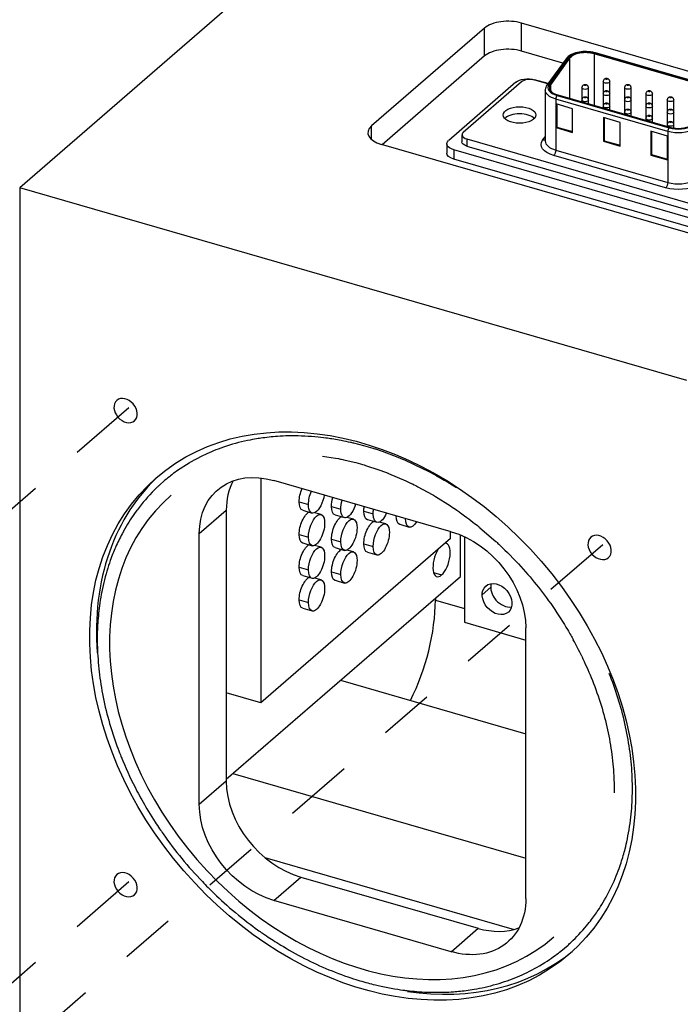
# Model space of a CAD drawing. Extents: x 0.3 to 39, y 0.1 to 10.9.
# Tile 19 of 26: x 31 to 32.2, y 5.6 to 7.4. Entities that reach past the tile are written whole.
import ezdxf

# ---------------------------------------------------------------- set-up
doc = ezdxf.new("R2010")
doc.units = 0
doc.header["$LTSCALE"] = 0.5
doc.header["$MEASUREMENT"] = 0
doc.linetypes.add('ONS_PHANTOM', pattern=[0.5, 0.25, -0.05, 0.05, -0.05, 0.05, -0.05])
for name, color, linetype in [('EXPLODE_LINES', 7, 'ONS_PHANTOM'), ('TANGENT_LINES', 7, 'CONTINUOUS'), ('VISIBLE', 7, 'CONTINUOUS')]:
    doc.layers.add(name, color=color, linetype=linetype)

msp = doc.modelspace()

# ---------------------------------------------------------------- linework, layer by layer
at = {"layer": 'EXPLODE_LINES'}
for p, q in [((31.1982, 6.6692), (30.0592, 5.6828)), ((32.0642, 6.4192), (30.9106, 5.4201)), ((31.1982, 5.8031), (30.8092, 5.4663))]:
    msp.add_line(p, q, dxfattribs=at)
at = {"layer": 'TANGENT_LINES'}
for p, q in [((31.8484, 7.3119), (31.8484, 7.363)), ((31.9157, 7.3209), (31.9157, 7.372)), ((32.0015, 7.3083), (31.9662, 7.2598)), ((32.0038, 7.3078), (32.0038, 7.2344)), ((32.0484, 7.3159), (32.0484, 7.2216)), ((32.2852, 7.249), (32.0497, 7.317)), ((31.9686, 7.2594), (31.9686, 7.2488)), ((31.9784, 7.2331), (31.9784, 7.14)), ((32.183, 7.1741), (31.9784, 7.2331)), ((31.9809, 7.2396), (32.1855, 7.1806)), ((31.6418, 7.1594), (31.6418, 7.184)), ((31.8159, 7.1604), (31.8159, 7.1474)), ((31.9545, 7.158), (31.9592, 7.1645)), ((32.183, 7.1741), (32.183, 7.081)), ((31.7919, 7.1406), (31.7919, 7.1235)), ((32.1792, 7.0712), (31.9747, 7.1303)), ((31.9784, 7.14), (32.183, 7.081)), ((31.5096, 6.4976), (31.5267, 6.4927)), ((31.3271, 6.4395), (31.3763, 6.4821)), ((31.5687, 6.4891), (31.5857, 6.4842)), ((31.6277, 6.4806), (31.6448, 6.4756)), ((31.5096, 6.4379), (31.5267, 6.433)), ((31.5687, 6.4294), (31.5857, 6.4245)), ((31.6277, 6.4209), (31.6448, 6.416)), ((31.5096, 6.3783), (31.5267, 6.3734)), ((31.5687, 6.3698), (31.5857, 6.3648)), ((31.7553, 6.3682), (31.7698, 6.364)), ((31.8596, 6.3415), (31.8439, 6.3278)), ((31.5096, 6.3186), (31.5267, 6.3137)), ((31.7584, 6.3178), (31.8115, 6.3025)), ((31.3271, 5.9451), (31.3763, 5.9877)), ((31.4467, 5.8481), (31.9027, 5.7164)), ((31.4635, 5.7693), (31.5127, 5.812)), ((31.7874, 5.6758), (31.8366, 5.7185))]:
    msp.add_line(p, q, dxfattribs=at)
for centre, major_axis, ratio, start_param, end_param in [((32.0329, 7.3025), (-0.0335, 0), 0.5, 4.18879, 5.934119), ((32.0497, 7.3127), (0.00139, 0.0048), 0.433013, 0, 0.588003), ((31.9977, 7.2541), (-0.0335, 0), 0.5, 5.934119, 7.330383), ((31.9809, 7.2353), (0.00139, 0.0048), 0.433013, 0.588003, 2.158799), ((32.1855, 7.1762), (0.00139, 0.0048), 0.433013, 0.588003, 2.158799), ((32.2022, 7.1951), (-0.0335, 0), 0.5, 1.047198, 2.443461), ((31.9977, 7.1567), (-0.0385, 0), 0.5, 0, 1.047198), ((32.2022, 7.0976), (-0.0385, 0), 0.5, 1.047198, 2.443461)]:
    msp.add_ellipse(centre, major_axis=major_axis, ratio=ratio, start_param=start_param, end_param=end_param, dxfattribs=at)
at = {"layer": 'TANGENT_LINES', "extrusion": (0, 0, -1)}
for centre, major_axis, ratio, start_param, end_param in [((32.0015, 7.3039), (-0.00404, 0.00294), 0.813798, 0, 1.035987), ((31.9977, 7.2498), (0.0385, 0), 0.5, 2.094395, 3.150421), ((31.9662, 7.2555), (-0.00404, 0.00294), 0.813798, 0, 1.035987), ((32.0322, 7.2539), (0.006, 0), 0.5, 0.000177, 3.141359), ((32.0712, 7.2652), (0.006, 0), 0.5, 0.000177, 3.141359), ((32.1102, 7.254), (0.006, 0), 0.5, 0.000177, 3.141359), ((32.0322, 7.2314), (0.006, 0), 0.5, 0.000177, 3.141359), ((32.0712, 7.2427), (0.006, 0), 0.5, 0.000177, 3.141359), ((32.1102, 7.2314), (0.006, 0), 0.5, 0.000177, 3.141359), ((32.1492, 7.2427), (0.006, 0), 0.5, 0.000177, 3.141359), ((32.1881, 7.2315), (0.006, 0), 0.5, 0.000177, 3.141359), ((32.0712, 7.2202), (0.006, 0), 0.5, 0.000177, 3.141359), ((32.1491, 7.2202), (0.006, 0), 0.5, 0.000177, 3.141359), ((32.1102, 7.2089), (0.006, 0), 0.5, 0.000177, 3.141359), ((32.1491, 7.1977), (0.006, 0), 0.5, 0.000177, 3.141359), ((32.1881, 7.2089), (0.006, 0), 0.5, 0.000177, 3.141359), ((32.1881, 7.1864), (0.006, 0), 0.5, 0.000177, 3.141359), ((32.2022, 7.1907), (0.0385, 0), 0.5, 0.698132, 2.094395), ((31.9545, 7.1645), (-0.00606, 0.00441), 0.813798, 3.442624, 4.177579), ((31.9977, 7.1502), (0.046, 0), 0.5, 2.094395, 3.490658), ((31.9747, 7.1368), (-0.00208, -0.00721), 0.433013, 4.124386, 5.695183), ((32.1792, 7.0777), (-0.00208, -0.00721), 0.433013, 4.124386, 5.695183), ((32.2022, 7.0911), (0.046, 0), 0.5, 0.698132, 2.094395)]:
    msp.add_ellipse(centre, major_axis=major_axis, ratio=ratio, start_param=start_param, end_param=end_param, dxfattribs=at)
at = {"layer": 'TANGENT_LINES'}
for centre in [(32.0712, 7.2695), (32.0322, 7.2583), (32.1102, 7.2583), (32.0322, 7.2358), (32.0712, 7.247), (32.1102, 7.2358), (32.1492, 7.247), (32.1881, 7.2358), (32.0712, 7.2245), (32.1102, 7.2133), (32.1491, 7.2245), (32.1881, 7.2133), (32.1491, 7.202), (32.1881, 7.1908)]:
    msp.add_ellipse(centre, major_axis=(-0.001, 0), ratio=0.5, dxfattribs=at)
at = {"layer": 'VISIBLE'}
for p, q in [((31.7224, 7.6977), (30.999, 7.0712)), ((31.8484, 7.363), (31.6418, 7.184)), ((32.5874, 7.1781), (31.9157, 7.372)), ((31.9916, 7.2989), (31.9157, 7.3209)), ((31.8484, 7.3119), (31.6614, 7.1499)), ((31.9974, 7.3069), (31.9622, 7.2584)), ((32.0038, 7.3078), (31.9686, 7.2594)), ((32.284, 7.248), (32.0484, 7.3159)), ((32.2866, 7.2495), (32.0511, 7.3175)), ((31.9643, 7.2614), (31.9396, 7.2685)), ((31.9639, 7.2608), (31.9399, 7.2678)), ((31.9055, 7.264), (31.7828, 7.1577)), ((31.916, 7.2646), (31.8095, 7.1723)), ((31.9592, 7.2498), (31.9592, 7.1567)), ((32.0262, 7.2539), (32.0262, 7.2318)), ((32.0382, 7.2245), (32.0382, 7.2539)), ((32.0652, 7.2652), (32.0652, 7.2431)), ((32.0772, 7.2132), (32.0772, 7.2652)), ((32.1042, 7.254), (32.1042, 7.2319)), ((32.1162, 7.202), (32.1162, 7.254)), ((31.9822, 7.2407), (32.1867, 7.1816)), ((32.0262, 7.2314), (32.0262, 7.228)), ((32.0382, 7.2245), (32.0382, 7.2314)), ((32.0652, 7.2427), (32.0652, 7.2206)), ((32.0772, 7.2133), (32.0772, 7.2427)), ((32.1042, 7.2314), (32.1042, 7.2093)), ((32.1162, 7.202), (32.1162, 7.2314)), ((32.1432, 7.2427), (32.1432, 7.2206)), ((32.1552, 7.1907), (32.1552, 7.2427)), ((32.1821, 7.2315), (32.1821, 7.2094)), ((32.1941, 7.1801), (32.1941, 7.2315)), ((32.0093, 7.2155), (31.9789, 7.2243)), ((31.9789, 7.2243), (31.9789, 7.181)), ((31.9802, 7.2239), (31.9802, 7.1821)), ((32.0093, 7.1722), (32.0093, 7.2155)), ((32.0652, 7.2202), (32.0652, 7.2167)), ((32.0772, 7.2133), (32.0772, 7.2202)), ((32.1431, 7.2202), (32.1431, 7.1981)), ((32.1551, 7.1908), (32.1551, 7.2202)), ((32.0959, 7.1905), (32.0655, 7.1993)), ((32.0655, 7.1993), (32.0655, 7.156)), ((32.0668, 7.1989), (32.0668, 7.1571)), ((32.1042, 7.2089), (32.1042, 7.2055)), ((32.1162, 7.202), (32.1162, 7.2089)), ((32.1431, 7.1977), (32.1431, 7.1942)), ((32.1551, 7.1908), (32.1551, 7.1977)), ((32.1821, 7.2089), (32.1821, 7.1868)), ((32.1941, 7.1801), (32.1941, 7.2089)), ((31.9802, 7.1821), (31.9789, 7.181)), ((31.9789, 7.181), (32.0093, 7.1722)), ((31.9802, 7.1821), (32.0093, 7.1737)), ((32.0959, 7.1472), (32.0959, 7.1905)), ((32.1821, 7.1864), (32.1821, 7.183)), ((32.1941, 7.1801), (32.1941, 7.1864)), ((31.8071, 7.168), (31.8071, 7.155)), ((31.8159, 7.1604), (32.3108, 7.0175)), ((32.1825, 7.1655), (32.1521, 7.1743)), ((32.1521, 7.1743), (32.1521, 7.131)), ((32.1534, 7.1739), (32.1534, 7.1321)), ((32.1825, 7.1222), (32.1825, 7.1655)), ((32.3315, 6.9565), (31.6598, 7.1504)), ((31.7794, 7.1514), (31.7794, 7.1344)), ((32.311, 6.9907), (31.7919, 7.1406)), ((31.8159, 7.1474), (32.3108, 7.0045)), ((32.0668, 7.1571), (32.0655, 7.156)), ((32.0655, 7.156), (32.0959, 7.1472)), ((32.0668, 7.1571), (32.0959, 7.1487)), ((32.311, 6.9737), (31.7919, 7.1235)), ((32.1534, 7.1321), (32.1521, 7.131)), ((32.1521, 7.131), (32.1825, 7.1222)), ((32.1534, 7.1321), (32.1825, 7.1237)), ((30.999, 7.0712), (30.999, 5.5028)), ((32.2179, 6.7194), (30.999, 7.0712)), ((31.5863, 6.6095), (31.569, 6.6125)), ((31.6278, 6.5998), (31.6095, 6.6045)), ((31.6448, 6.5949), (31.6278, 6.5998)), ((31.662, 6.5892), (31.6496, 6.5934)), ((31.6902, 6.5787), (31.662, 6.5892)), ((31.3084, 6.5683), (31.2875, 6.5547)), ((31.334, 6.582), (31.3189, 6.5743)), ((31.5521, 6.581), (31.5762, 6.5773)), ((31.5762, 6.5773), (31.5813, 6.5764)), ((31.5939, 6.5738), (31.6131, 6.5691)), ((31.7027, 6.5734), (31.6989, 6.575)), ((31.737, 6.5574), (31.7027, 6.5734)), ((31.2875, 6.5547), (31.2806, 6.5498)), ((31.6327, 6.5635), (31.6536, 6.5567)), ((31.6536, 6.5567), (31.6692, 6.5509)), ((31.673, 6.5494), (31.7048, 6.5358)), ((31.7586, 6.546), (31.7444, 6.5536)), ((31.2644, 6.5369), (31.2538, 6.5275)), ((31.4398, 6.5413), (31.4398, 6.1302)), ((31.7874, 6.443), (31.4635, 6.5365)), ((31.7048, 6.5358), (31.7129, 6.5319)), ((31.797, 6.523), (31.7863, 6.5297)), ((31.7263, 6.5252), (31.7526, 6.5108)), ((31.7584, 6.5074), (31.7863, 6.4899)), ((31.2133, 6.4823), (31.2117, 6.4802)), ((31.3763, 6.4821), (31.3763, 5.9877)), ((31.5162, 6.482), (31.5333, 6.4771)), ((31.5496, 6.4742), (31.5379, 6.4776)), ((31.8044, 6.4775), (31.8117, 6.4722)), ((31.5753, 6.4735), (31.5923, 6.4686)), ((31.6087, 6.4657), (31.5969, 6.469)), ((31.6343, 6.465), (31.6514, 6.4601)), ((31.6677, 6.4571), (31.656, 6.4605)), ((31.1911, 6.4483), (31.186, 6.4392)), ((31.3271, 5.9451), (31.3271, 6.4395)), ((31.6934, 6.4565), (31.7104, 6.4515)), ((31.7862, 6.4303), (31.7862, 6.4433)), ((31.84, 6.4503), (31.8689, 6.4253)), ((31.7862, 6.4303), (31.4398, 6.1302)), ((31.5162, 6.4224), (31.5333, 6.4174)), ((31.8043, 6.3614), (31.8043, 6.4371)), ((31.8115, 6.4339), (31.8115, 6.2775)), ((31.5496, 6.4145), (31.5379, 6.4179)), ((31.5753, 6.4138), (31.5923, 6.4089)), ((31.6087, 6.406), (31.5969, 6.4094)), ((31.6343, 6.4053), (31.6514, 6.4004)), ((31.3763, 5.9908), (31.8043, 6.3614)), ((31.5162, 6.3627), (31.5333, 6.3578)), ((31.5496, 6.3548), (31.5379, 6.3582)), ((31.5753, 6.3542), (31.5923, 6.3492)), ((31.7584, 6.3217), (31.7584, 6.3178)), ((31.5162, 6.303), (31.5333, 6.2981)), ((31.8115, 6.2775), (31.9238, 6.2451)), ((31.9238, 5.7729), (31.9238, 6.2672)), ((31.5853, 6.1718), (31.9238, 6.074)), ((31.4398, 6.1302), (31.3763, 6.1485)), ((31.1862, 6.0273), (31.1873, 6.0246)), ((31.3884, 6.0013), (31.9238, 5.8467)), ((31.2314, 5.9369), (31.2466, 5.9124)), ((31.5127, 5.812), (31.8366, 5.7185)), ((31.7874, 5.6758), (31.4635, 5.7693)), ((31.9875, 5.6766), (32.0009, 5.6879))]:
    msp.add_line(p, q, dxfattribs=at)
for centre, radius, start, end in [((31.9738, 7.2496), 0.0146, 142.7601, 178.3192), ((31.477, 6.2867), 0.3283, 134.9094, 143.4222), ((31.4864, 6.2798), 0.3401, 143.8848, 150.2876), ((31.5019, 6.2712), 0.3577, 151.9898, 156.4173), ((31.6175, 6.2462), 0.4769, 176.904, 180.0157), ((31.4285, 5.9259), 0.6639, 25.8832, 28.7576), ((31.8214, 6.2889), 0.687, 202.6287, 207.725), ((31.8433, 6.3003), 0.7117, 207.7195, 210.7081), ((31.8684, 6.3166), 0.7416, 215.0179, 223.7492)]:
    msp.add_arc(centre, radius, start, end, dxfattribs=at)
for centre, major_axis, ratio, start_param, end_param in [((31.8911, 7.3507), (-0.0492, 0), 0.5, 4.18879, 5.759587), ((31.8911, 7.2996), (-0.0492, 0), 0.5, 4.18879, 5.759587), ((32.0329, 7.3025), (-0.031, 0), 0.5, 4.18879, 5.934119), ((31.9311, 7.2602), (-0.0175, 0), 0.5, 4.18879, 5.759587), ((31.9977, 7.2541), (-0.031, 0), 0.5, 5.934119, 7.330383), ((31.9123, 7.1911), (-0.03, 0), 0.5, 3.589425, 5.835353), ((31.9123, 7.1911), (-0.03, 0), 0.5, 3.589425, 5.835353), ((31.6844, 7.1717), (-0.0492, 0), 0.5, 5.759587, 7.330383), ((32.2022, 7.1951), (-0.031, 0), 0.5, 1.047198, 2.443461), ((31.8246, 7.168), (-0.0175, 0), 0.5, 5.759587, 7.330383), ((31.638, 6.117), (0.377, -0.4353), 0.75, 3.160738, 3.933677), ((31.5127, 6.4427), (0.1031, -0.119), 0.75, 3.420806, 3.855317), ((31.6255, 6.1062), (0.3495, -0.4035), 0.75, 3.141593, 6.283185), ((31.7698, 6.3912), (0.0087, 0.0303), 0.433013, 1.015022, 6.444168), ((31.8869, 6.3336), (0.0206, -0.0238), 0.75, 3.598259, 5.826519), ((31.66, 6.2326), (0.0546, 0.1891), 0.433013, 4.298517, 5.300392), ((31.5127, 5.9483), (0.1031, -0.119), 0.75, 3.855317, 5.426113), ((31.8366, 5.8548), (0.1031, -0.119), 0.75, 5.426113, 6.003972), ((31.638, 6.117), (0.377, -0.4353), 0.75, 5.565671, 6.26404)]:
    msp.add_ellipse(centre, major_axis=major_axis, ratio=ratio, start_param=start_param, end_param=end_param, dxfattribs=at)
at = {"layer": 'VISIBLE', "extrusion": (0, 0, -1)}
for centre, major_axis, ratio, start_param, end_param in [((31.9271, 7.2577), (0.025, 0), 0.5, 3.665191, 5.235988), ((31.9662, 7.2555), (-0.00404, 0.00294), 0.813798, 6.108547, 6.283185), ((31.8044, 7.1514), (0.025, 0), 0.5, 2.094395, 3.665191), ((31.8246, 7.155), (0.0175, 0), 0.5, 2.094395, 3.141593), ((31.8044, 7.1344), (0.025, 0), 0.5, 2.094395, 3.141593), ((31.4635, 6.4001), (-0.1031, 0.119), 0.75, 5.569461, 7.140257), ((31.5244, 6.5104), (-0.0082, -0.0284), 0.433013, 0.982794, 1.851831), ((31.5414, 6.5055), (-0.0082, -0.0284), 0.433013, 0.982794, 1.851831), ((31.5244, 6.5104), (-0.0082, -0.0284), 0.433013, 0, 0.982794), ((31.5414, 6.5055), (-0.0082, -0.0284), 0.433013, 4.431354, 7.265979), ((31.5835, 6.5019), (-0.0082, -0.0284), 0.433013, 0.982794, 1.570796), ((31.6005, 6.4969), (-0.0082, -0.0284), 0.433013, 0.982794, 1.570796), ((31.6005, 6.4969), (-0.0082, -0.0284), 0.433013, 4.712389, 7.265979), ((31.5244, 6.4507), (-0.0082, -0.0284), 0.433013, 0.982794, 2.797704), ((31.5414, 6.4458), (-0.0082, -0.0284), 0.433013, 0.982794, 4.124386), ((31.5835, 6.5019), (-0.0082, -0.0284), 0.433013, 0, 0.982794), ((31.6425, 6.4933), (-0.0082, -0.0284), 0.433013, 0.982794, 1.289761), ((31.6425, 6.4933), (-0.0082, -0.0284), 0.433013, 0, 0.982794), ((31.6596, 6.4884), (-0.0082, -0.0284), 0.433013, 0.982794, 1.289761), ((31.6596, 6.4884), (-0.0082, -0.0284), 0.433013, 4.993424, 7.265979), ((31.5414, 6.4458), (-0.0082, -0.0284), 0.433013, 4.124386, 7.265979), ((31.5835, 6.4422), (-0.0082, -0.0284), 0.433013, 0.982794, 2.797704), ((31.6005, 6.4373), (-0.0082, -0.0284), 0.433013, 0.982794, 4.124386), ((31.6425, 6.4337), (-0.0082, -0.0284), 0.433013, 0.982794, 2.797704), ((31.6596, 6.4288), (-0.0082, -0.0284), 0.433013, 0.982794, 4.124386), ((31.7016, 6.4848), (-0.0082, -0.0284), 0.433013, 0, 0.982794), ((31.7186, 6.4799), (-0.0082, -0.0284), 0.433013, 5.300392, 7.265979), ((31.6005, 6.4373), (-0.0082, -0.0284), 0.433013, 4.124386, 7.265979), ((31.6596, 6.4288), (-0.0082, -0.0284), 0.433013, 4.124386, 7.265979), ((31.7874, 6.3066), (-0.1031, 0.119), 0.75, 0.857072, 2.427868), ((31.5244, 6.4507), (-0.0082, -0.0284), 0.433013, 0, 0.982794), ((31.5835, 6.4422), (-0.0082, -0.0284), 0.433013, 0, 0.982794), ((31.6425, 6.4337), (-0.0082, -0.0284), 0.433013, 0, 0.982794), ((31.5244, 6.3911), (-0.0082, -0.0284), 0.433013, 0.982794, 2.797704), ((31.5414, 6.3861), (-0.0082, -0.0284), 0.433013, 0.982794, 4.124386), ((31.5835, 6.3825), (-0.0082, -0.0284), 0.433013, 0.982794, 2.797704), ((31.6005, 6.3776), (-0.0082, -0.0284), 0.433013, 0.982794, 4.124386), ((31.5414, 6.3861), (-0.0082, -0.0284), 0.433013, 4.124386, 7.265979), ((31.6005, 6.3776), (-0.0082, -0.0284), 0.433013, 4.124386, 7.265979), ((31.5244, 6.3911), (-0.0082, -0.0284), 0.433013, 0, 0.982794), ((31.5835, 6.3825), (-0.0082, -0.0284), 0.433013, 0, 0.982794), ((31.5244, 6.3314), (-0.0082, -0.0284), 0.433013, 0.982794, 2.797704), ((31.5414, 6.3265), (-0.0082, -0.0284), 0.433013, 0.982794, 4.124386), ((31.5414, 6.3265), (-0.0082, -0.0284), 0.433013, 4.124386, 7.265979), ((31.5244, 6.3314), (-0.0082, -0.0284), 0.433013, 0, 0.982794), ((31.4635, 5.9057), (-0.1031, 0.119), 0.75, 3.998665, 5.569461), ((31.7874, 5.8122), (-0.1031, 0.119), 0.75, 2.427868, 3.998665)]:
    msp.add_ellipse(centre, major_axis=major_axis, ratio=ratio, start_param=start_param, end_param=end_param, dxfattribs=at)
at = {"layer": 'VISIBLE'}
for centre, major_axis, ratio in [((31.9123, 7.2041), (-0.03, 0), 0.5), ((31.6255, 6.1062), (0.377, -0.4353), 0.75), ((31.8712, 6.3199), (0.0206, -0.0238), 0.75)]:
    msp.add_ellipse(centre, major_axis=major_axis, ratio=ratio, dxfattribs=at)
at = {"layer": 'VISIBLE', "extrusion": (0, 0, -1)}
for centre in [(31.1925, 6.6642), (32.0585, 6.4142), (31.1925, 5.7982)]:
    msp.add_ellipse(centre, major_axis=(-0.0161, 0.0186), ratio=0.75, dxfattribs=at)
at = {"layer": 'VISIBLE'}
for points, knots in [([(32.0511, 7.3175), (32.0491, 7.318), (32.0445, 7.3193), (32.0308, 7.3203), (32.0188, 7.3192), (32.0068, 7.3146), (32.0054, 7.3136), (32.0049, 7.3134)], [0, 0, 0, 0, 0.174847, 0.422907, 0.669845, 0.906081, 1, 1, 1, 1]), ([(32.0049, 7.3134), (32.0025, 7.3115), (31.9987, 7.3088), (31.9977, 7.3073), (31.9974, 7.3069)], [0, 0, 0, 0, 0.663247, 1, 1, 1, 1]), ([(32.0682, 7.27), (32.0678, 7.2698), (32.067, 7.2693), (32.0658, 7.2679), (32.0652, 7.2661), (32.0652, 7.2655), (32.0652, 7.2652)], [0, 0, 0, 0, 0.246229, 0.526016, 0.81092, 1, 1, 1, 1]), ([(32.0772, 7.2652), (32.0772, 7.2655), (32.0772, 7.2663), (32.0765, 7.268), (32.0755, 7.2692), (32.0742, 7.2701), (32.0726, 7.2706), (32.0708, 7.2709), (32.0686, 7.2702), (32.0683, 7.2701), (32.0682, 7.27)], [0, 0, 0, 0, 0.106468, 0.245847, 0.376614, 0.504643, 0.636923, 0.78322, 0.937228, 1, 1, 1, 1]), ([(32.0382, 7.254), (32.0382, 7.2543), (32.0382, 7.255), (32.0375, 7.2567), (32.0365, 7.2579), (32.0352, 7.2588), (32.0337, 7.2594), (32.0317, 7.2595), (32.0295, 7.259), (32.028, 7.258), (32.0268, 7.2567), (32.0262, 7.2548), (32.0262, 7.2542), (32.0262, 7.2539)], [0, 0, 0, 0, 0.073301, 0.16926, 0.25929, 0.347435, 0.438508, 0.53923, 0.645261, 0.740362, 0.836735, 0.934871, 1, 1, 1, 1]), ([(32.0772, 7.2427), (32.0772, 7.243), (32.0772, 7.2438), (32.0765, 7.2455), (32.0755, 7.2467), (32.0742, 7.2476), (32.0726, 7.2481), (32.0707, 7.2483), (32.0685, 7.2478), (32.067, 7.2468), (32.0658, 7.2454), (32.0652, 7.2436), (32.0652, 7.2429), (32.0652, 7.2427)], [0, 0, 0, 0, 0.073301, 0.16926, 0.25929, 0.347435, 0.438508, 0.53923, 0.645261, 0.740362, 0.836735, 0.934871, 1, 1, 1, 1]), ([(32.1162, 7.254), (32.1162, 7.2543), (32.1161, 7.255), (32.1155, 7.2568), (32.1145, 7.2579), (32.1132, 7.2588), (32.1116, 7.2594), (32.1096, 7.2596), (32.1075, 7.259), (32.106, 7.258), (32.1048, 7.2567), (32.1042, 7.2548), (32.1042, 7.2542), (32.1042, 7.254)], [0, 0, 0, 0, 0.073301, 0.16926, 0.25929, 0.347435, 0.438508, 0.53923, 0.645261, 0.740362, 0.836735, 0.934871, 1, 1, 1, 1]), ([(32.1548, 7.2445), (32.1547, 7.2448), (32.1544, 7.2455), (32.1534, 7.2467), (32.1522, 7.2476), (32.1506, 7.2481), (32.1486, 7.2483), (32.1464, 7.2478), (32.1449, 7.2468), (32.1437, 7.2454), (32.1432, 7.2436), (32.1432, 7.243), (32.1432, 7.2427)], [0, 0, 0, 0, 0.081683, 0.181204, 0.278642, 0.379315, 0.490655, 0.607865, 0.712991, 0.819524, 0.928005, 1, 1, 1, 1]), ([(32.0382, 7.2314), (32.0382, 7.2318), (32.0382, 7.2325), (32.0375, 7.2342), (32.0365, 7.2354), (32.0352, 7.2363), (32.0336, 7.2369), (32.0317, 7.237), (32.0295, 7.2365), (32.028, 7.2355), (32.0268, 7.2341), (32.0262, 7.2323), (32.0262, 7.2317), (32.0262, 7.2314)], [0, 0, 0, 0, 0.073301, 0.16926, 0.25929, 0.347435, 0.438508, 0.53923, 0.645261, 0.740362, 0.836735, 0.934871, 1, 1, 1, 1]), ([(32.1162, 7.2315), (32.1162, 7.2318), (32.1161, 7.2325), (32.1155, 7.2342), (32.1144, 7.2354), (32.1132, 7.2363), (32.1116, 7.2369), (32.1096, 7.237), (32.1075, 7.2365), (32.106, 7.2355), (32.1048, 7.2342), (32.1042, 7.2323), (32.1042, 7.2317), (32.1042, 7.2314)], [0, 0, 0, 0, 0.073301, 0.16926, 0.25929, 0.347435, 0.438508, 0.53923, 0.645261, 0.740362, 0.836735, 0.934871, 1, 1, 1, 1]), ([(32.1552, 7.2427), (32.1551, 7.2431), (32.1551, 7.2438), (32.1549, 7.2442), (32.1548, 7.2445)], [0, 0, 0, 0, 0.543824, 1, 1, 1, 1]), ([(32.1941, 7.2315), (32.1941, 7.2318), (32.1941, 7.2325), (32.1934, 7.2343), (32.1924, 7.2354), (32.1911, 7.2363), (32.1896, 7.2369), (32.1876, 7.2371), (32.1854, 7.2365), (32.1839, 7.2355), (32.1827, 7.2342), (32.1821, 7.2323), (32.1821, 7.2317), (32.1821, 7.2315)], [0, 0, 0, 0, 0.073301, 0.16926, 0.25929, 0.347435, 0.438508, 0.53923, 0.645261, 0.740362, 0.836735, 0.934871, 1, 1, 1, 1]), ([(32.0772, 7.2202), (32.0772, 7.2205), (32.0771, 7.2213), (32.0765, 7.223), (32.0755, 7.2242), (32.0742, 7.2251), (32.0726, 7.2256), (32.0706, 7.2258), (32.0685, 7.2252), (32.067, 7.2243), (32.0658, 7.2229), (32.0652, 7.221), (32.0652, 7.2204), (32.0652, 7.2202)], [0, 0, 0, 0, 0.073301, 0.16926, 0.25929, 0.347435, 0.438508, 0.53923, 0.645261, 0.740362, 0.836735, 0.934871, 1, 1, 1, 1]), ([(32.1162, 7.2089), (32.1161, 7.2093), (32.1161, 7.21), (32.1155, 7.2117), (32.1144, 7.2129), (32.1131, 7.2138), (32.1116, 7.2144), (32.1096, 7.2145), (32.1074, 7.214), (32.1059, 7.213), (32.1047, 7.2116), (32.1042, 7.2098), (32.1042, 7.2092), (32.1042, 7.2089)], [0, 0, 0, 0, 0.073301, 0.16926, 0.25929, 0.347435, 0.438508, 0.53923, 0.645261, 0.740362, 0.836735, 0.934871, 1, 1, 1, 1]), ([(32.1551, 7.2202), (32.1551, 7.2205), (32.1551, 7.2213), (32.1545, 7.223), (32.1534, 7.2242), (32.1521, 7.2251), (32.1506, 7.2256), (32.1486, 7.2258), (32.1464, 7.2253), (32.1449, 7.2243), (32.1437, 7.2229), (32.1431, 7.2211), (32.1431, 7.2204), (32.1431, 7.2202)], [0, 0, 0, 0, 0.073301, 0.16926, 0.25929, 0.347435, 0.438508, 0.53923, 0.645261, 0.740362, 0.836735, 0.934871, 1, 1, 1, 1]), ([(32.1941, 7.209), (32.1941, 7.2093), (32.1941, 7.21), (32.1934, 7.2117), (32.1924, 7.2129), (32.1911, 7.2138), (32.1895, 7.2144), (32.1876, 7.2145), (32.1854, 7.214), (32.1839, 7.213), (32.1827, 7.2117), (32.1821, 7.2098), (32.1821, 7.2092), (32.1821, 7.2089)], [0, 0, 0, 0, 0.073301, 0.16926, 0.25929, 0.347435, 0.438508, 0.53923, 0.645261, 0.740362, 0.836735, 0.934871, 1, 1, 1, 1]), ([(32.1551, 7.1977), (32.1551, 7.198), (32.1551, 7.1988), (32.1544, 7.2005), (32.1534, 7.2017), (32.1521, 7.2026), (32.1506, 7.2031), (32.1486, 7.2033), (32.1464, 7.2027), (32.1449, 7.2018), (32.1437, 7.2004), (32.1431, 7.1985), (32.1431, 7.1979), (32.1431, 7.1977)], [0, 0, 0, 0, 0.073301, 0.16926, 0.25929, 0.347435, 0.438508, 0.53923, 0.645261, 0.740362, 0.836735, 0.934871, 1, 1, 1, 1]), ([(32.1941, 7.1864), (32.1941, 7.1868), (32.1941, 7.1875), (32.1934, 7.1892), (32.1924, 7.1904), (32.1911, 7.1913), (32.1895, 7.1919), (32.1875, 7.192), (32.1854, 7.1915), (32.1839, 7.1905), (32.1827, 7.1891), (32.1821, 7.1873), (32.1821, 7.1867), (32.1821, 7.1864)], [0, 0, 0, 0, 0.073301, 0.16926, 0.25929, 0.347435, 0.438508, 0.53923, 0.645261, 0.740362, 0.836735, 0.934871, 1, 1, 1, 1]), ([(31.4396, 6.6138), (31.4364, 6.6133), (31.427, 6.612), (31.3868, 6.6036), (31.3502, 6.5897), (31.3386, 6.5842), (31.334, 6.582)], [0, 0, 0, 0, 0.168116, 0.48479, 0.79829, 1, 1, 1, 1]), ([(31.569, 6.6125), (31.5661, 6.6129), (31.5572, 6.6144), (31.5121, 6.6188), (31.471, 6.6177), (31.4495, 6.615), (31.4396, 6.6138)], [0, 0, 0, 0, 0.14968, 0.451483, 0.749448, 1, 1, 1, 1]), ([(31.6095, 6.6045), (31.6077, 6.605), (31.6028, 6.6061), (31.5926, 6.6082), (31.5863, 6.6095)], [0, 0, 0, 0, 0.378348, 1, 1, 1, 1]), ([(31.6496, 6.5934), (31.6493, 6.5935), (31.6484, 6.5937), (31.6462, 6.5944), (31.6448, 6.5949)], [0, 0, 0, 0, 0.348663, 1, 1, 1, 1]), ([(31.3189, 6.5743), (31.3171, 6.5733), (31.3135, 6.5713), (31.3101, 6.5693), (31.3084, 6.5683)], [0, 0, 0, 0, 0.506272, 1, 1, 1, 1]), ([(31.5813, 6.5764), (31.5825, 6.5761), (31.5854, 6.5756), (31.5907, 6.5744), (31.5939, 6.5738)], [0, 0, 0, 0, 0.398641, 1, 1, 1, 1]), ([(31.6131, 6.5691), (31.619, 6.5675), (31.628, 6.565), (31.6315, 6.5639), (31.6327, 6.5635)], [0, 0, 0, 0, 0.653655, 1, 1, 1, 1]), ([(31.6989, 6.575), (31.6971, 6.5758), (31.6937, 6.5772), (31.6912, 6.5782), (31.6902, 6.5787)], [0, 0, 0, 0, 0.554342, 1, 1, 1, 1]), ([(31.2806, 6.5498), (31.2806, 6.5497), (31.2801, 6.5494), (31.2718, 6.5428), (31.2644, 6.5369)], [0, 0, 0, 0, 0.105816, 1, 1, 1, 1]), ([(31.6692, 6.5509), (31.6701, 6.5506), (31.6716, 6.55), (31.6726, 6.5496), (31.673, 6.5494)], [0, 0, 0, 0, 0.57425, 1, 1, 1, 1]), ([(31.7444, 6.5536), (31.7419, 6.5549), (31.7383, 6.5567), (31.7373, 6.5573), (31.737, 6.5574)], [0, 0, 0, 0, 0.702192, 1, 1, 1, 1]), ([(31.7129, 6.5319), (31.7133, 6.5317), (31.7149, 6.531), (31.7215, 6.5277), (31.7263, 6.5252)], [0, 0, 0, 0, 0.269436, 1, 1, 1, 1]), ([(31.7863, 6.5297), (31.785, 6.5305), (31.7811, 6.533), (31.7677, 6.5407), (31.7586, 6.546)], [0, 0, 0, 0, 0.310416, 1, 1, 1, 1]), ([(31.2538, 6.5275), (31.2527, 6.5265), (31.2502, 6.5242), (31.2469, 6.521), (31.2451, 6.5192)], [0, 0, 0, 0, 0.450598, 1, 1, 1, 1]), ([(31.7526, 6.5108), (31.7541, 6.51), (31.7566, 6.5085), (31.7579, 6.5078), (31.7584, 6.5074)], [0, 0, 0, 0, 0.600556, 1, 1, 1, 1]), ([(31.7863, 6.4899), (31.7904, 6.4872), (31.7975, 6.4824), (31.8023, 6.479), (31.8044, 6.4775)], [0, 0, 0, 0, 0.562891, 1, 1, 1, 1]), ([(31.8117, 6.4722), (31.8223, 6.4641), (31.8365, 6.4532), (31.8393, 6.4509), (31.84, 6.4503)], [0, 0, 0, 0, 0.745639, 1, 1, 1, 1]), ([(31.8689, 6.4253), (31.8704, 6.4239), (31.8756, 6.4192), (31.9128, 6.3827), (31.9429, 6.3469), (31.9728, 6.3076), (31.9996, 6.2651), (32.0074, 6.251), (32.0105, 6.2453)], [0, 0, 0, 0, 0.078749, 0.276638, 0.474718, 0.672581, 0.86982, 1, 1, 1, 1]), ([(31.174, 6.4143), (31.1709, 6.4068), (31.1637, 6.3898), (31.1516, 6.3497), (31.144, 6.3081), (31.1422, 6.2836), (31.1413, 6.2719)], [0, 0, 0, 0, 0.211056, 0.479679, 0.751668, 1, 1, 1, 1]), ([(31.1406, 6.2461), (31.1409, 6.2349), (31.1412, 6.2222), (31.1413, 6.2214), (31.1413, 6.2214)], [0, 0, 0, 0, 0.877493, 1, 1, 1, 1]), ([(31.1413, 6.2214), (31.1424, 6.2061), (31.1448, 6.1752), (31.1532, 6.1293), (31.1659, 6.0822), (31.1733, 6.0612), (31.1766, 6.0519)], [0, 0, 0, 0, 0.258075, 0.520565, 0.785922, 1, 1, 1, 1]), ([(32.0258, 6.2157), (32.0317, 6.2029), (32.0439, 6.1767), (32.0601, 6.1317), (32.0724, 6.0867), (32.0807, 6.0424), (32.085, 5.998), (32.085, 5.9758), (32.085, 5.9657)], [0, 0, 0, 0, 0.166471, 0.342054, 0.515775, 0.687393, 0.856726, 1, 1, 1, 1]), ([(32.1027, 5.8545), (32.1038, 5.8583), (32.1068, 5.8687), (32.1155, 5.9118), (32.1187, 5.9537), (32.1186, 5.9997), (32.114, 6.0459), (32.1054, 6.0926), (32.0928, 6.1397), (32.0818, 6.1694), (32.0763, 6.1841)], [0, 0, 0, 0, 0.072627, 0.200631, 0.330315, 0.461712, 0.594789, 0.72946, 0.865596, 1, 1, 1, 1]), ([(31.1766, 6.0519), (31.1789, 6.0458), (31.1828, 6.0355), (31.1852, 6.0296), (31.1862, 6.0273)], [0, 0, 0, 0, 0.592262, 1, 1, 1, 1]), ([(31.2466, 5.9124), (31.2493, 5.9083), (31.2544, 5.9005), (31.2589, 5.8941), (31.261, 5.891)], [0, 0, 0, 0, 0.528659, 1, 1, 1, 1]), ([(32.0511, 5.7443), (32.0532, 5.7473), (32.059, 5.7556), (32.0796, 5.7905), (32.0944, 5.8269), (32.1002, 5.8459), (32.1027, 5.8545)], [0, 0, 0, 0, 0.165658, 0.458942, 0.754942, 1, 1, 1, 1]), ([(31.3327, 5.8037), (31.3395, 5.7967), (31.3551, 5.7807), (31.392, 5.7471), (31.4326, 5.7163), (31.4451, 5.7079), (31.4499, 5.7046)], [0, 0, 0, 0, 0.229181, 0.524054, 0.817728, 1, 1, 1, 1]), ([(32.0009, 5.6879), (32.0027, 5.6895), (32.0085, 5.6945), (32.0362, 5.7233), (32.0464, 5.7378), (32.0511, 5.7443)], [0, 0, 0, 0, 0.211005, 0.643112, 1, 1, 1, 1]), ([(31.4499, 5.7046), (31.4579, 5.6993), (31.4761, 5.6872), (31.52, 5.6625), (31.5626, 5.6427), (31.6083, 5.626), (31.6291, 5.6203), (31.6384, 5.6178)], [0, 0, 0, 0, 0.173227, 0.393307, 0.611449, 0.827382, 1, 1, 1, 1]), ([(31.8007, 5.6034), (31.8099, 5.6044), (31.83, 5.6067), (31.8706, 5.6157), (31.9088, 5.6294), (31.9435, 5.6458), (31.9771, 5.6682), (31.9848, 5.6744), (31.9875, 5.6766)], [0, 0, 0, 0, 0.157001, 0.344416, 0.529942, 0.713971, 0.896987, 1, 1, 1, 1]), ([(31.6384, 5.6178), (31.6425, 5.6166), (31.6535, 5.6136), (31.6988, 5.6055), (31.7053, 5.6049), (31.7072, 5.6047)], [0, 0, 0, 0, 0.296066, 0.792908, 1, 1, 1, 1]), ([(31.7072, 5.6047), (31.7186, 5.6035), (31.7424, 5.601), (31.7866, 5.602), (31.797, 5.603), (31.8007, 5.6034)], [0, 0, 0, 0, 0.371443, 0.77593, 1, 1, 1, 1])]:
    msp.add_open_spline(points, degree=3, knots=knots, dxfattribs=at)

doc.saveas('drawing.dxf')
